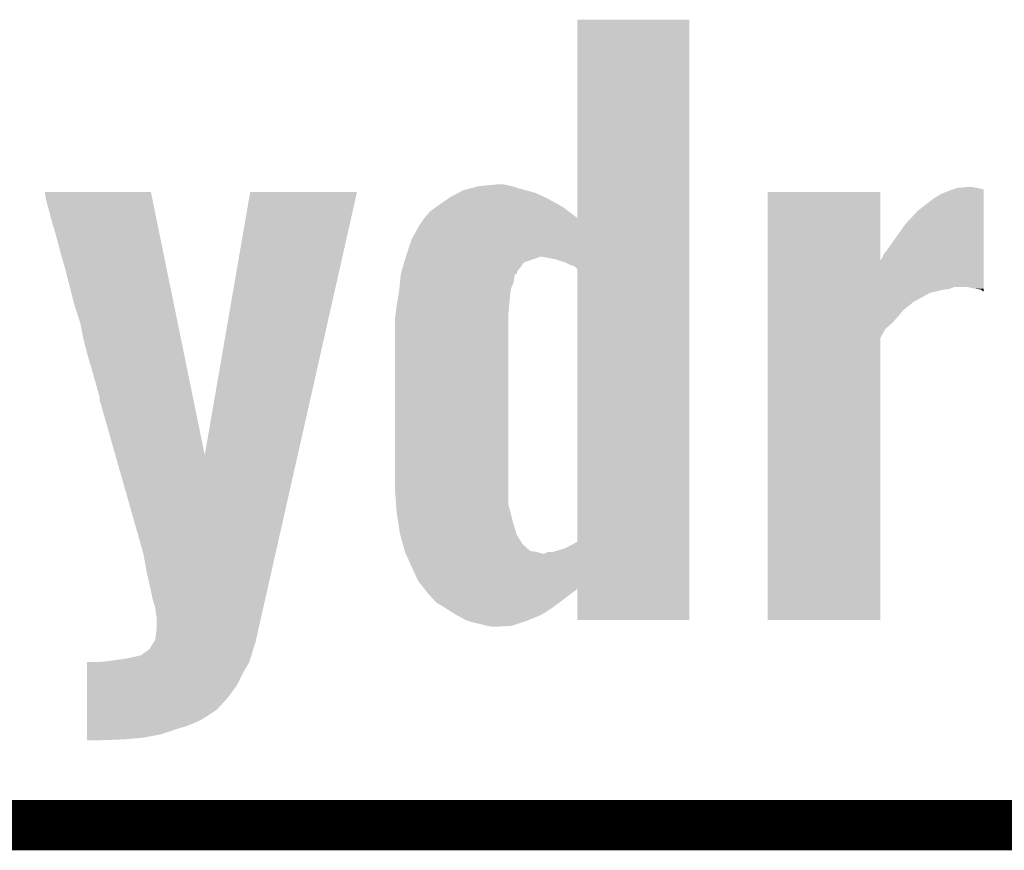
# Model space of a CAD drawing. Extents: x -1.3 to 24.2, y -3.9 to 39.2.
# Tile 4 of 30: x 4.9 to 7.8, y -3.9 to -1.4. Entities that reach past the tile are written whole.
import ezdxf

# ---------------------------------------------------------------- set-up
doc = ezdxf.new("R2010")
doc.units = 0
doc.layers.add('HYDROGEN_2_CLICK_V100_GKO', color=5, linetype='CONTINUOUS')
doc.layers.add('HYDROGEN_2_CLICK_V100_GTO', color=14, linetype='CONTINUOUS')

msp = doc.modelspace()

# ---------------------------------------------------------------- linework, layer by layer
at = {"layer": 'HYDROGEN_2_CLICK_V100_GKO', "const_width": 0.1524}
msp.add_lwpolyline([(-1.27, -3.81), (21.59, -3.81)], dxfattribs=at)
at = {"layer": 'HYDROGEN_2_CLICK_V100_GTO'}
for points in [[(6.55066, -1.976076), (6.55068, -1.376702), (6.888472, -1.976076), (6.88848, -1.376702)], [(6.55068, -1.376702), (6.550682, -1.37668), (6.88848, -1.376702), (6.550682, -1.37668)], [(4.942864, -1.897398), (4.942862, -1.897382), (5.262884, -1.897398), (4.942862, -1.897382)], [(4.94538, -1.917698), (4.942864, -1.897398), (5.267036, -1.917698), (5.262884, -1.897398)], [(5.42546, -2.692286), (5.562612, -1.897406), (5.706066, -2.692286), (5.885174, -1.897406)], [(5.562612, -1.897406), (5.562618, -1.89738), (5.885174, -1.897406), (5.562618, -1.89738)], [(6.16712, -1.91262), (6.19093, -1.89992), (6.450874, -1.91262), (6.423662, -1.89992)], [(6.19093, -1.89992), (6.205222, -1.892298), (6.423662, -1.89992), (6.395078, -1.892298)], [(6.205222, -1.892298), (6.214866, -1.88976), (6.395078, -1.892298), (6.38556, -1.88976)], [(6.214866, -1.88976), (6.253482, -1.8796), (6.38556, -1.88976), (6.352538, -1.8796)], [(6.253482, -1.8796), (6.306818, -1.87452), (6.352538, -1.8796), (6.329682, -1.87452)], [(7.124718, -2.103084), (7.12472, -1.897402), (7.465098, -2.103084), (7.46506, -1.897402)], [(7.12472, -1.897402), (7.124722, -1.89738), (7.46506, -1.897402), (7.124722, -1.89738)], [(7.625082, -1.917698), (7.650478, -1.90246), (7.777478, -1.917698), (7.777478, -1.90246)], [(7.650478, -1.90246), (7.675878, -1.8923), (7.777478, -1.90246), (7.777478, -1.8923)], [(7.675878, -1.8923), (7.683444, -1.889778), (7.777478, -1.8923), (7.77748, -1.889778)], [(7.683444, -1.889778), (7.698742, -1.88468), (7.77748, -1.889778), (7.75716, -1.88468)], [(7.698742, -1.88468), (7.729218, -1.88214), (7.75716, -1.88468), (7.741922, -1.88214)], [(4.953, -1.94564), (4.94538, -1.917698), (5.272752, -1.94564), (5.267036, -1.917698)], [(6.1341, -1.93548), (6.159782, -1.9177), (6.493764, -1.93548), (6.461758, -1.9177)], [(6.159782, -1.9177), (6.16712, -1.91262), (6.461758, -1.9177), (6.450874, -1.91262)], [(7.579362, -1.953258), (7.625082, -1.917698), (7.777474, -1.953258), (7.777478, -1.917698)], [(4.96316, -1.98374), (4.953, -1.94564), (5.280544, -1.98374), (5.272752, -1.94564)], [(6.088416, -1.976076), (6.106162, -1.955798), (6.55066, -1.976076), (6.524108, -1.955798)], [(6.106162, -1.955798), (6.123622, -1.9431), (6.524108, -1.955798), (6.50748, -1.9431)], [(6.123622, -1.9431), (6.1341, -1.93548), (6.50748, -1.9431), (6.493764, -1.93548)], [(7.541262, -1.993898), (7.579362, -1.953258), (7.777472, -1.993898), (7.777474, -1.953258)], [(4.97586, -2.02692), (4.96316, -1.98374), (5.289376, -2.02692), (5.280544, -1.98374)], [(6.075682, -1.9939), (6.07822, -1.99136), (6.888472, -1.9939), (6.888472, -1.99136)], [(6.07822, -1.99136), (6.08838, -1.976118), (6.888472, -1.99136), (6.888472, -1.976118)], [(6.08838, -1.976118), (6.088416, -1.976076), (6.888472, -1.976118), (6.888472, -1.976076)], [(6.05028, -2.039618), (6.075682, -1.9939), (6.88847, -2.039618), (6.888472, -1.9939)], [(7.51078, -2.03708), (7.541262, -1.993898), (7.777468, -2.03708), (7.777472, -1.993898)], [(4.98856, -2.07518), (4.97586, -2.02692), (5.299246, -2.07518), (5.289376, -2.02692)], [(6.0325, -2.09296), (6.05028, -2.039618), (6.88847, -2.09296), (6.88847, -2.039618)], [(7.48538, -2.07264), (7.51078, -2.03708), (7.777466, -2.07264), (7.777468, -2.03708)], [(5.0038, -2.12852), (4.98856, -2.07518), (5.310156, -2.12852), (5.299246, -2.07518)], [(7.475222, -2.08534), (7.48538, -2.07264), (7.777466, -2.08534), (7.777466, -2.07264)], [(6.023064, -2.12598), (6.02742, -2.110738), (6.37794, -2.12598), (6.388106, -2.110738)], [(6.02742, -2.110738), (6.030322, -2.10058), (6.388106, -2.110738), (6.41604, -2.10058)], [(6.030322, -2.10058), (6.0325, -2.09296), (6.41604, -2.10058), (6.438904, -2.09296)], [(6.48462, -2.100582), (6.443978, -2.09296), (6.88847, -2.100582), (6.88847, -2.09296)], [(6.5151, -2.11074), (6.48462, -2.100582), (6.88847, -2.11074), (6.88847, -2.100582)], [(6.530342, -2.118362), (6.5151, -2.11074), (6.88847, -2.118362), (6.88847, -2.11074)], [(7.124716, -2.1844), (7.124718, -2.103084), (7.777458, -2.1844), (7.777464, -2.103084)], [(7.465098, -2.103084), (7.47014, -2.098036), (7.777464, -2.103084), (7.777464, -2.098036)], [(7.47014, -2.098036), (7.475222, -2.08534), (7.777464, -2.098036), (7.777466, -2.08534)], [(5.03174, -2.23774), (5.0038, -2.12852), (5.332494, -2.23774), (5.310156, -2.12852)], [(6.017988, -2.143746), (6.019436, -2.138676), (6.36778, -2.143746), (6.367784, -2.138676)], [(6.019436, -2.138676), (6.023064, -2.12598), (6.367784, -2.138676), (6.37794, -2.12598)], [(6.540502, -2.120904), (6.530342, -2.118362), (6.88847, -2.120904), (6.88847, -2.118362)], [(6.548126, -2.12852), (6.540502, -2.120904), (6.88847, -2.12852), (6.88847, -2.120904)], [(6.55066, -2.128542), (6.548126, -2.12852), (6.88847, -2.128542), (6.88847, -2.12852)], [(6.550648, -2.954026), (6.55066, -2.128542), (6.88846, -2.954026), (6.88847, -2.128542)], [(6.01472, -2.171698), (6.016242, -2.15646), (6.35762, -2.171698), (6.36016, -2.15646)], [(6.016242, -2.15646), (6.01726, -2.146298), (6.36016, -2.15646), (6.36271, -2.146298)], [(6.01726, -2.146298), (6.017988, -2.143746), (6.36271, -2.146298), (6.36778, -2.143746)], [(6.010062, -2.2098), (6.01218, -2.197102), (6.34746, -2.2098), (6.349048, -2.197102)], [(6.01218, -2.197102), (6.012942, -2.189478), (6.349048, -2.197102), (6.350002, -2.189478)], [(6.012942, -2.189478), (6.01472, -2.171698), (6.350002, -2.189478), (6.35762, -2.171698)], [(7.124716, -2.184402), (7.124716, -2.1844), (7.688576, -2.184402), (7.729218, -2.1844)], [(7.124716, -2.18948), (7.124716, -2.184402), (7.675876, -2.18948), (7.688576, -2.184402)], [(7.124716, -2.19202), (7.124716, -2.18948), (7.658102, -2.19202), (7.675876, -2.18948)], [(7.124716, -2.20218), (7.124716, -2.19202), (7.614918, -2.20218), (7.658102, -2.19202)], [(7.752082, -2.18948), (7.729218, -2.1844), (7.777458, -2.18948), (7.777458, -2.1844)], [(7.769854, -2.192018), (7.752082, -2.18948), (7.777458, -2.192018), (7.777458, -2.18948)], [(7.774934, -2.197094), (7.769854, -2.192018), (7.777458, -2.197094), (7.777458, -2.192018)], [(7.777458, -2.1971), (7.774934, -2.197094), (7.777458, -2.1971), (7.777458, -2.197094)], [(6.00456, -2.24282), (6.010062, -2.2098), (6.344314, -2.24282), (6.34746, -2.2098)], [(7.124716, -2.22758), (7.124716, -2.20218), (7.569194, -2.22758), (7.614918, -2.20218)], [(7.124716, -2.227586), (7.124716, -2.22758), (7.566654, -2.227586), (7.569194, -2.22758)], [(7.124716, -2.2352), (7.124716, -2.227586), (7.559038, -2.2352), (7.566654, -2.227586)], [(5.04952, -2.29362), (5.03174, -2.23774), (5.343924, -2.29362), (5.332494, -2.23774)], [(6.00185, -2.26314), (6.00456, -2.24282), (6.34238, -2.26314), (6.344314, -2.24282)], [(7.124714, -2.255522), (7.124716, -2.24282), (7.533638, -2.255522), (7.54888, -2.24282)], [(7.124714, -2.27076), (7.124714, -2.255522), (7.52094, -2.27076), (7.533638, -2.255522)], [(7.124716, -2.24282), (7.124716, -2.2352), (7.54888, -2.24282), (7.559038, -2.2352)], [(5.99948, -2.28092), (6.00185, -2.26314), (6.34238, -2.28092), (6.34238, -2.26314)], [(5.99948, -2.788922), (5.99948, -2.28092), (6.34238, -2.788922), (6.34238, -2.28092)], [(7.124714, -2.29108), (7.124714, -2.27076), (7.50316, -2.29108), (7.52094, -2.27076)], [(5.05968, -2.344422), (5.04952, -2.29362), (5.354314, -2.344422), (5.343924, -2.29362)], [(7.124714, -2.311402), (7.124714, -2.29108), (7.480298, -2.311402), (7.50316, -2.29108)], [(7.124714, -2.339346), (7.124714, -2.311402), (7.46506, -2.339346), (7.480298, -2.311402)], [(5.07238, -2.39268), (5.05968, -2.344422), (5.364184, -2.39268), (5.354314, -2.344422)], [(7.1247, -3.190218), (7.124714, -2.339346), (7.465038, -3.190218), (7.46506, -2.339346)], [(5.08508, -2.43586), (5.07238, -2.39268), (5.373014, -2.43586), (5.364184, -2.39268)], [(5.09524, -2.47142), (5.08508, -2.43586), (5.380288, -2.47142), (5.373014, -2.43586)], [(5.10286, -2.49936), (5.09524, -2.47142), (5.386002, -2.49936), (5.380288, -2.47142)], [(5.10794, -2.517136), (5.10286, -2.49936), (5.389638, -2.517136), (5.386002, -2.49936)], [(5.10794, -2.524758), (5.10794, -2.517136), (5.391198, -2.524758), (5.389638, -2.517136)], [(5.155544, -2.692286), (5.10794, -2.524758), (5.42546, -2.692286), (5.391198, -2.524758)], [(5.24002, -2.98958), (5.155544, -2.692286), (5.639078, -2.98958), (5.706066, -2.692286)], [(6.00316, -2.842258), (5.99948, -2.788922), (6.34238, -2.842258), (6.34238, -2.788922)], [(6.00456, -2.862582), (6.00316, -2.842258), (6.347924, -2.862582), (6.34238, -2.842258)], [(6.005734, -2.8702), (6.00456, -2.862582), (6.35, -2.8702), (6.347924, -2.862582)], [(6.010422, -2.90068), (6.005734, -2.8702), (6.35762, -2.90068), (6.35, -2.8702)], [(6.01472, -2.92862), (6.010422, -2.90068), (6.366216, -2.92862), (6.35762, -2.90068)], [(6.016106, -2.9337), (6.01472, -2.92862), (6.367778, -2.9337), (6.366216, -2.92862)], [(6.023724, -2.961636), (6.016106, -2.9337), (6.38556, -2.961636), (6.367778, -2.9337)], [(6.029266, -2.981956), (6.023724, -2.961636), (6.408414, -2.981956), (6.38556, -2.961636)], [(6.512558, -2.974342), (6.550648, -2.954026), (6.88846, -2.974342), (6.88846, -2.954026)], [(5.25018, -3.04546), (5.24002, -2.98958), (5.626488, -3.04546), (5.639078, -2.98958)], [(6.029958, -2.9845), (6.029266, -2.981956), (6.426198, -2.9845), (6.408414, -2.981956)], [(6.032216, -2.98958), (6.029958, -2.9845), (6.443976, -2.98958), (6.426198, -2.9845)], [(6.05028, -3.03022), (6.032216, -2.98958), (6.888458, -3.03022), (6.88846, -2.98958)], [(6.451596, -2.98958), (6.461756, -2.984502), (6.88846, -2.98958), (6.88846, -2.984502)], [(6.461756, -2.984502), (6.476998, -2.9845), (6.88846, -2.984502), (6.88846, -2.9845)], [(6.476998, -2.9845), (6.512558, -2.974342), (6.88846, -2.9845), (6.88846, -2.974342)], [(6.0706, -3.073398), (6.05028, -3.03022), (6.888458, -3.073398), (6.888458, -3.03022)], [(5.26034, -3.09118), (5.25018, -3.04546), (5.616186, -3.09118), (5.626488, -3.04546)], [(5.26796, -3.126742), (5.26034, -3.09118), (5.608172, -3.126742), (5.616186, -3.09118)], [(6.086634, -3.093804), (6.0706, -3.073398), (6.888458, -3.093804), (6.888458, -3.073398)], [(6.090558, -3.0988), (6.086634, -3.093804), (6.548116, -3.0988), (6.550618, -3.093804)], [(6.098542, -3.108962), (6.090558, -3.0988), (6.533892, -3.108962), (6.548116, -3.0988)], [(6.10085, -3.1115), (6.098542, -3.108962), (6.53034, -3.1115), (6.533892, -3.108962)], [(6.117014, -3.12928), (6.10085, -3.1115), (6.50748, -3.12928), (6.53034, -3.1115)], [(6.55066, -3.190218), (6.550618, -3.093804), (6.888458, -3.190218), (6.888458, -3.093804)], [(5.27558, -3.152138), (5.26796, -3.126742), (5.60245, -3.152138), (5.608172, -3.126742)], [(6.123938, -3.136898), (6.117014, -3.12928), (6.497322, -3.136898), (6.50748, -3.12928)], [(6.148706, -3.15214), (6.123938, -3.136898), (6.477, -3.15214), (6.497322, -3.136898)], [(5.27812, -3.16992), (5.27558, -3.152138), (5.598444, -3.16992), (5.60245, -3.152138)], [(5.28066, -3.182618), (5.27812, -3.16992), (5.595582, -3.182618), (5.598444, -3.16992)], [(6.15696, -3.15722), (6.148706, -3.15214), (6.469096, -3.15722), (6.477, -3.15214)], [(6.1849, -3.175), (6.15696, -3.15722), (6.44144, -3.175), (6.469096, -3.15722)], [(6.212838, -3.19024), (6.1849, -3.175), (6.40443, -3.19024), (6.44144, -3.175)], [(5.27812, -3.23342), (5.28066, -3.210558), (5.584136, -3.23342), (5.589286, -3.210558)], [(5.28066, -3.210558), (5.28066, -3.182618), (5.589286, -3.210558), (5.595582, -3.182618)], [(6.220462, -3.19278), (6.212838, -3.19024), (6.398262, -3.19278), (6.40443, -3.19024)], [(6.2357, -3.197858), (6.220462, -3.19278), (6.383026, -3.197858), (6.398262, -3.19278)], [(6.25856, -3.20294), (6.2357, -3.197858), (6.367778, -3.20294), (6.383026, -3.197858)], [(6.27888, -3.20802), (6.25856, -3.20294), (6.352538, -3.20802), (6.367778, -3.20294)], [(6.294118, -3.21056), (6.27888, -3.20802), (6.306822, -3.21056), (6.352538, -3.20802)], [(6.888458, -3.19024), (6.55066, -3.190218), (6.888458, -3.19024), (6.888458, -3.190218)], [(7.465038, -3.19024), (7.1247, -3.190218), (7.465038, -3.19024), (7.465038, -3.190218)], [(5.27558, -3.251196), (5.27812, -3.23342), (5.58013, -3.251196), (5.584136, -3.23342)], [(5.257802, -3.279136), (5.265878, -3.266442), (5.571672, -3.279136), (5.575298, -3.266442)], [(5.265878, -3.266442), (5.26911, -3.261362), (5.575298, -3.266442), (5.57784, -3.261362)], [(5.26911, -3.261362), (5.27558, -3.251196), (5.57784, -3.261362), (5.58013, -3.251196)], [(5.21208, -3.302), (5.232402, -3.29692), (5.564748, -3.302), (5.566312, -3.29692)], [(5.232402, -3.29692), (5.234946, -3.296914), (5.566312, -3.29692), (5.566314, -3.296914)], [(5.234946, -3.296914), (5.24002, -3.29184), (5.566314, -3.296914), (5.567874, -3.29184)], [(5.24002, -3.29184), (5.250684, -3.28422), (5.567874, -3.29184), (5.57022, -3.28422)], [(5.250684, -3.28422), (5.257802, -3.279136), (5.57022, -3.28422), (5.571672, -3.279136)], [(5.069858, -3.34772), (5.06986, -3.317242), (5.54228, -3.34772), (5.56006, -3.317242)], [(5.06986, -3.317242), (5.069862, -3.31724), (5.56006, -3.317242), (5.56006, -3.31724)], [(5.10794, -3.31724), (5.13334, -3.3147), (5.56006, -3.31724), (5.560842, -3.3147)], [(5.13334, -3.3147), (5.186678, -3.30708), (5.560842, -3.3147), (5.563186, -3.30708)], [(5.186678, -3.30708), (5.21208, -3.302), (5.563186, -3.30708), (5.564748, -3.302)], [(5.069854, -3.38836), (5.069858, -3.34772), (5.521958, -3.38836), (5.54228, -3.34772)], [(5.06985, -3.426462), (5.069854, -3.38836), (5.494018, -3.426462), (5.521958, -3.38836)], [(5.069848, -3.46202), (5.06985, -3.426462), (5.460998, -3.46202), (5.494018, -3.426462)], [(5.069844, -3.48996), (5.069848, -3.46202), (5.417818, -3.48996), (5.460998, -3.46202)], [(5.069844, -3.50012), (5.069844, -3.48996), (5.3975, -3.50012), (5.417818, -3.48996)], [(5.069844, -3.51028), (5.069844, -3.50012), (5.372102, -3.51028), (5.3975, -3.50012)], [(5.06984, -3.53568), (5.069842, -3.52044), (5.293358, -3.53568), (5.33908, -3.52044)], [(5.06984, -3.54584), (5.06984, -3.53568), (5.24002, -3.54584), (5.293358, -3.53568)], [(5.069842, -3.52044), (5.069844, -3.51028), (5.33908, -3.52044), (5.372102, -3.51028)], [(5.06984, -3.55092), (5.06984, -3.54584), (5.1816, -3.55092), (5.24002, -3.54584)], [(5.06984, -3.553438), (5.06984, -3.55092), (5.116132, -3.553438), (5.1816, -3.55092)], [(5.11556, -3.55346), (5.06984, -3.553438), (5.11556, -3.55346), (5.116132, -3.553438)]]:
    msp.add_solid(points, dxfattribs=at)

doc.saveas('drawing.dxf')
